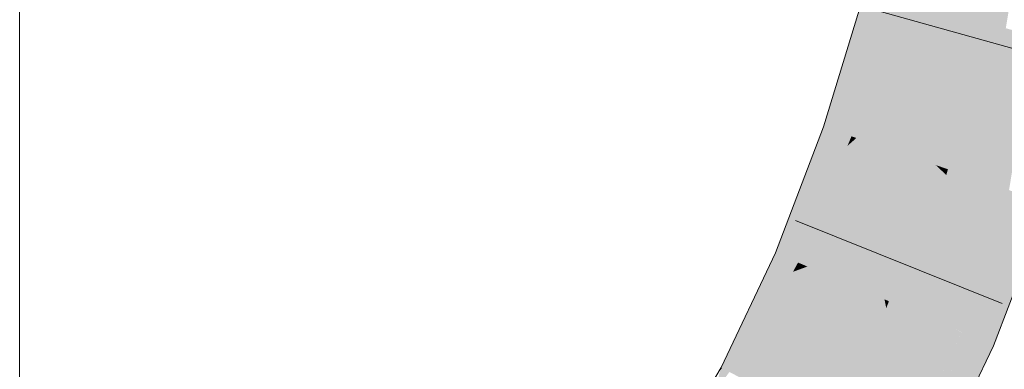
# Model space of a CAD drawing. Extents: x -620 to 3480, y 62 to 1112.
# Tile 235 of 256: x 267.214 to 268.253, y 774.14 to 774.51. Entities that reach past the tile are written whole.
import ezdxf

# ---------------------------------------------------------------- set-up
doc = ezdxf.new("R2010")
doc.units = 0
doc.layers.get('0').update_dxf_attribs({"lineweight": 13})
doc.layers.add('E_Detail_Linie_Text_Bem', color=7, linetype='Continuous', lineweight=13)
doc.layers.add('E_Leerrohr 25-A06GA2TQ8I', color=7, linetype='Continuous', lineweight=9, true_color=0xff8000)
doc.layers.add('E_Leerrohr 25-Shading', color=7, linetype='Continuous', lineweight=9, true_color=0xff8000)

# ---------------------------------------------------------------- blocks, each defined once
blk = doc.blocks.new('Shading-A06GA2BD8I', base_point=(267.5467, 773.509))
at = {"layer": 'E_Leerrohr 25-Shading', "color": 30, "true_color": 0xf57b00}
for points in [[(268.1413, 774.5314), (268.2266, 774.5081), (268.1794, 774.6875), (268.2659, 774.6694)], [(268.2659, 774.6694), (268.2266, 774.5081), (268.231, 774.5069)], [(268.2411, 774.5042), (268.2718, 774.6681), (268.231, 774.5069), (268.2659, 774.6694)], [(268.2542, 774.5006), (268.2816, 774.6661), (268.2411, 774.5042), (268.2718, 774.6681)], [(268.0966, 774.3848), (268.1802, 774.3562), (268.1413, 774.5314), (268.2266, 774.5081)], [(268.2266, 774.5081), (268.1802, 774.3562), (268.1845, 774.3547)], [(268.1931, 774.3517), (268.231, 774.5069), (268.1845, 774.3547), (268.2266, 774.5081)], [(268.207, 774.347), (268.2411, 774.5042), (268.1931, 774.3517), (268.231, 774.5069)], [(268.2231, 774.3415), (268.2542, 774.5006), (268.207, 774.347), (268.2411, 774.5042)], [(268.2403, 774.3356), (268.2689, 774.4966), (268.2231, 774.3415), (268.2542, 774.5006)], [(268.2842, 774.4924), (268.2689, 774.4966), (268.2576, 774.3297), (268.2403, 774.3356)], [(268.0449, 774.249), (268.1262, 774.2144), (268.0966, 774.3848), (268.1802, 774.3562)], [(268.1802, 774.3562), (268.1262, 774.2144), (268.1309, 774.2124)], [(268.1392, 774.2089), (268.1839, 774.3527), (268.1309, 774.2124), (268.1802, 774.3562)], [(268.1845, 774.3547), (268.1802, 774.3562), (268.1839, 774.3527)], [(268.1515, 774.2036), (268.1914, 774.3457), (268.1392, 774.2089), (268.1839, 774.3527)], [(268.1689, 774.1962), (268.2037, 774.3341), (268.1515, 774.2036), (268.1914, 774.3457)], [(268.1914, 774.3457), (268.1931, 774.3517), (268.1839, 774.3527), (268.1845, 774.3547)], [(268.2037, 774.3341), (268.207, 774.347), (268.1914, 774.3457), (268.1931, 774.3517)], [(268.2183, 774.3205), (268.2231, 774.3415), (268.2037, 774.3341), (268.207, 774.347)], [(268.2339, 774.3058), (268.2403, 774.3356), (268.2183, 774.3205), (268.2231, 774.3415)], [(268.2576, 774.3297), (268.2403, 774.3356), (268.2498, 774.2909), (268.2339, 774.3058)], [(268.1877, 774.1882), (268.2183, 774.3205), (268.1689, 774.1962), (268.2037, 774.3341)], [(268.2498, 774.2909), (268.2638, 774.3276), (268.2576, 774.3297)], [(268.2072, 774.1799), (268.2339, 774.3058), (268.1877, 774.1882), (268.2183, 774.3205)], [(268.2498, 774.2909), (268.2339, 774.3058), (268.2075, 774.1797), (268.2072, 774.1799)], [(267.9861, 774.1252), (268.0641, 774.0837), (268.0449, 774.249), (268.1262, 774.2144)], [(268.1281, 774.2051), (268.1262, 774.2144), (268.0781, 774.0762), (268.0641, 774.0837)], [(268.1309, 774.2124), (268.1262, 774.2144), (268.1281, 774.2051)], [(268.1317, 774.1878), (268.1392, 774.2089), (268.1281, 774.2051), (268.1309, 774.2124)], [(268.0898, 774.07), (268.1317, 774.1878), (268.0781, 774.0762), (268.1281, 774.2051)], [(268.1374, 774.16), (268.1515, 774.2036), (268.1317, 774.1878), (268.1392, 774.2089)], [(268.1459, 774.1185), (268.1689, 774.1962), (268.1374, 774.16), (268.1515, 774.2036)], [(268.1877, 774.1882), (268.1689, 774.1962), (268.1557, 774.0707), (268.1459, 774.1185)], [(268.1055, 774.0616), (268.1374, 774.16), (268.0898, 774.07), (268.1317, 774.1878)], [(268.1557, 774.0707), (268.2075, 774.1797), (268.1877, 774.1882)], [(268.1259, 774.0508), (268.1459, 774.1185), (268.1055, 774.0616), (268.1374, 774.16)]]:
    blk.add_solid(points, dxfattribs=at)
at = {"layer": 'E_Leerrohr 25-Shading', "color": 34, "true_color": 0xb05800}
for points in [[(268.106, 774.5411), (268.0619, 774.3966), (268.1184, 774.5377), (268.0663, 774.3951)], [(268.1184, 774.5377), (268.0663, 774.3951), (268.1245, 774.5361), (268.0729, 774.3928)], [(268.1245, 774.5361), (268.0729, 774.3928), (268.1303, 774.5345), (268.0796, 774.3906)], [(268.1303, 774.5345), (268.0796, 774.3906), (268.1355, 774.533), (268.0859, 774.3884)], [(268.1355, 774.533), (268.0859, 774.3884), (268.1395, 774.5319), (268.0914, 774.3865)], [(268.1395, 774.5319), (268.0914, 774.3865), (268.1413, 774.5314), (268.0948, 774.3853)], [(268.0948, 774.3853), (268.0966, 774.3848), (268.1413, 774.5314)], [(268.0619, 774.3966), (268.0376, 774.3326), (268.0663, 774.3951)], [(268.0663, 774.3951), (268.0376, 774.3326), (268.0729, 774.3928), (268.0511, 774.3445)], [(268.0729, 774.3928), (268.0511, 774.3445), (268.0796, 774.3906), (268.0644, 774.3563)], [(268.0796, 774.3906), (268.0644, 774.3563), (268.0859, 774.3884), (268.0767, 774.3672)], [(268.0859, 774.3884), (268.0767, 774.3672), (268.0914, 774.3865), (268.0872, 774.3765)], [(268.0767, 774.3672), (268.0283, 774.2561), (268.0872, 774.3765), (268.035, 774.2532)], [(268.0872, 774.3765), (268.035, 774.2532), (268.0935, 774.382), (268.0398, 774.2512)], [(268.0935, 774.382), (268.0398, 774.2512), (268.0966, 774.3848), (268.043, 774.2498)], [(268.043, 774.2498), (268.0449, 774.249), (268.0966, 774.3848)], [(268.0914, 774.3865), (268.0872, 774.3765), (268.0948, 774.3853), (268.0935, 774.382)], [(268.0935, 774.382), (268.0966, 774.3848), (268.0948, 774.3853)], [(268.0211, 774.2592), (268.0283, 774.2561), (268.0644, 774.3563), (268.0767, 774.3672)], [(268.0644, 774.3563), (268.0511, 774.3445), (268.0211, 774.2592), (268.0137, 774.2623)], [(268.0511, 774.3445), (268.0376, 774.3326), (268.0137, 774.2623), (268.0112, 774.2634)], [(268.2321, 774.2016), (268.2821, 774.3214), (268.2498, 774.291), (268.2638, 774.3276)], [(268.2831, 774.321), (268.2821, 774.3214), (268.2354, 774.1678), (268.2206, 774.1741)], [(268.2942, 774.3172), (268.285, 774.3204), (268.2354, 774.1678), (268.2745, 774.2934)], [(268.2942, 774.3172), (268.2354, 774.1678), (268.2392, 774.1663)], [(268.2392, 774.1663), (268.2412, 774.1654), (268.2942, 774.3172), (268.2985, 774.3157)], [(268.2498, 774.2909), (268.2075, 774.1797), (268.2129, 774.1775)], [(268.2206, 774.1741), (268.2498, 774.2909), (268.2129, 774.1775)], [(268.2498, 774.2909), (268.2206, 774.1741), (268.2498, 774.291), (268.2321, 774.2016)], [(268.0112, 774.2634), (267.9959, 774.2312), (268.0137, 774.2623)], [(268.0137, 774.2623), (267.9959, 774.2312), (268.0211, 774.2592), (268.0077, 774.2355)], [(268.0211, 774.2592), (268.0077, 774.2355), (268.0283, 774.2561), (268.0192, 774.2397)], [(268.0283, 774.2561), (268.0192, 774.2397), (268.035, 774.2532), (268.0297, 774.2435)], [(268.035, 774.2532), (268.0297, 774.2435), (268.0398, 774.2512), (268.0372, 774.2462)], [(267.9626, 774.1377), (267.9702, 774.1337), (268.0192, 774.2397), (268.0297, 774.2435)], [(268.0297, 774.2435), (267.9702, 774.1337), (268.0372, 774.2462), (267.9762, 774.1305)], [(268.0372, 774.2462), (267.9762, 774.1305), (268.0421, 774.248), (267.9807, 774.1281)], [(268.0421, 774.248), (267.9807, 774.1281), (268.0449, 774.249), (267.9841, 774.1263)], [(267.9841, 774.1263), (267.9861, 774.1252), (268.0449, 774.249)], [(268.0398, 774.2512), (268.0372, 774.2462), (268.043, 774.2498), (268.0421, 774.248)], [(268.0421, 774.248), (268.0449, 774.249), (268.043, 774.2498)], [(268.0077, 774.2355), (267.9959, 774.2312), (267.9548, 774.1419), (267.9538, 774.1425)], [(268.0192, 774.2397), (268.0077, 774.2355), (267.9626, 774.1377), (267.9548, 774.1419)], [(268.2075, 774.1797), (268.2067, 774.178), (268.1646, 774.0693), (268.1551, 774.0516)], [(268.2069, 774.1628), (268.2075, 774.1797), (268.1958, 774.1353), (268.2064, 774.1769)], [(268.2129, 774.1775), (268.2075, 774.1797), (268.2069, 774.1628)], [(268.149, 774.0463), (268.1551, 774.0516), (268.1557, 774.0707), (268.2067, 774.178)], [(268.2064, 774.1769), (268.1646, 774.0693), (268.1958, 774.1353), (268.183, 774.1037)], [(268.2056, 774.0911), (268.2354, 774.1678), (268.2063, 774.1456), (268.2206, 774.1741)], [(268.2069, 774.1628), (268.2064, 774.1472), (268.2206, 774.1741), (268.2176, 774.1681)], [(268.2069, 774.1628), (268.2206, 774.1741), (268.2129, 774.1775)], [(268.2069, 774.1628), (268.1831, 774.1038), (268.2064, 774.1472)], [(268.2392, 774.1663), (268.2354, 774.1678), (268.2062, 774.092), (268.2056, 774.0911)], [(268.2392, 774.1663), (268.2062, 774.092), (268.2412, 774.1654), (268.2065, 774.0924)], [(268.2064, 774.1472), (268.2063, 774.1456), (268.2176, 774.1681)], [(267.9626, 774.1377), (267.9548, 774.1419), (267.9465, 774.1151), (267.9529, 774.1393)], [(267.9529, 774.1393), (267.9538, 774.1425), (267.9469, 774.1309)], [(267.9548, 774.1419), (267.9538, 774.1425), (267.9529, 774.1393)], [(268.2044, 774.0894), (268.2063, 774.1456), (268.1632, 774.0309), (268.152, 774.0369)], [(268.1831, 774.1038), (268.1732, 774.0792), (268.2064, 774.1472), (268.2063, 774.1456)], [(268.2056, 774.0911), (268.2063, 774.1456), (268.2044, 774.0894)]]:
    blk.add_solid(points, dxfattribs=at)
blk = doc.blocks.new('Referenz-A06GA2TU8I')
at = {"layer": 'E_Detail_Linie_Text_Bem', "linetype": 'Continuous', "ltscale": 0.13}
blk.add_line((267.2139, 773.2654), (267.2139, 801.2654), dxfattribs=at)
at = {"layer": 'E_Leerrohr 25-A06GA2TQ8I', "linetype": 'Continuous', "ltscale": 0.13}
for p, q in [((268.0619, 774.3966), (268.106, 774.5411)), ((268.3343, 774.4587), (268.1081, 774.5223)), ((268.0112, 774.2634), (268.0619, 774.3966)), ((268.2412, 774.1654), (268.2985, 774.3158)), ((268.2502, 774.21), (268.0322, 774.2976)), ((267.9538, 774.1424), (268.0112, 774.2634)), ((268.1744, 774.0249), (268.2412, 774.1654)), ((267.8896, 774.0346), (267.9538, 774.1424))]:
    blk.add_line(p, q, dxfattribs=at)

msp = doc.modelspace()

# ---------------------------------------------------------------- block references
at = {"color": 8, "lineweight": 25, "ltscale": 0.25, "true_color": 0x808080}
msp.add_blockref('Referenz-A06GA2TU8I', (0, 0), dxfattribs=at)
msp.add_blockref('Shading-A06GA2BD8I', (267.5467, 773.509))

doc.saveas('drawing.dxf')
